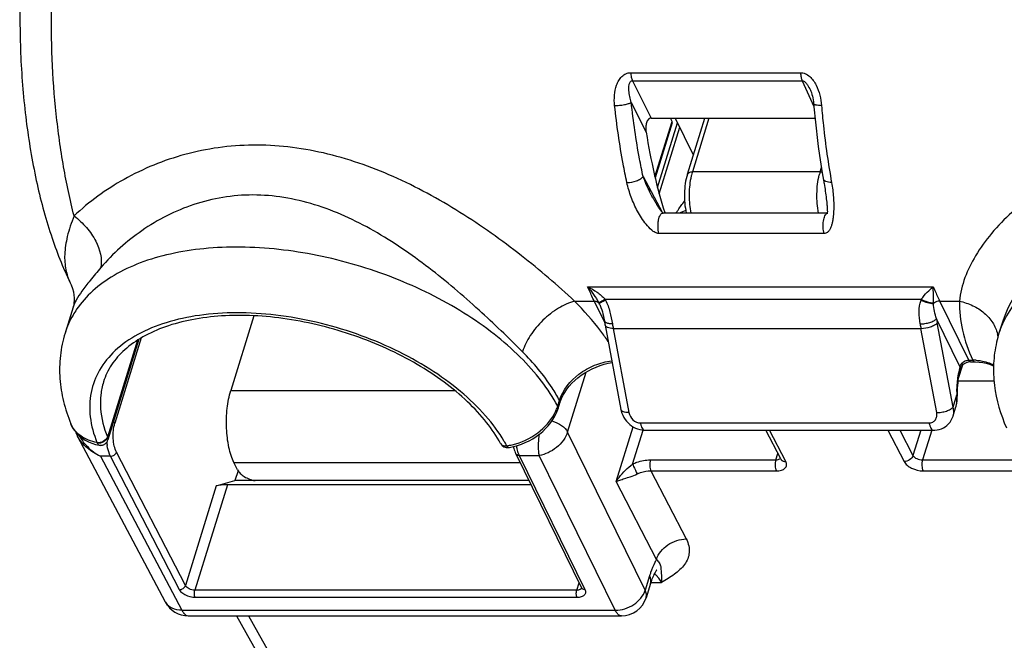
# Model space of a CAD drawing. Header units: millimetres. Extents: x 0 to 594, y 0 to 420.
# Tile 25 of 104: x 156 to 191, y 91 to 113. Entities that reach past the tile are written whole.
import ezdxf

# ---------------------------------------------------------------- set-up
doc = ezdxf.new("R2010")
doc.units = ezdxf.units.MM
doc.header["$LTSCALE"] = 32.67
doc.layers.get('0').update_dxf_attribs({"linetype": 'CONTINUOUS'})

msp = doc.modelspace()

# ---------------------------------------------------------------- linework, layer by layer
at = {"color": 9, "linetype": 'CONTINUOUS'}
for p, q in [((177.76312, 110.92183), (183.71094, 110.92183)), ((177.82512, 110.64078), (178.48005, 109.32783)), ((177.82512, 110.64078), (183.77294, 110.64078)), ((183.77294, 110.64078), (184.17967, 109.73332)), ((177.78487, 109.88052), (178.30493, 108.83796)), ((180.50467, 109.32783), (179.9248, 107.4514)), ((178.61387, 107.27191), (179.21454, 109.21569)), ((178.70463, 106.90342), (179.40417, 109.16712)), ((178.76321, 106.67995), (179.48249, 109.00752)), ((178.19993, 107.27937), (178.86692, 106.03305)), ((184.40116, 107.4514), (179.9248, 107.4514)), ((184.40116, 107.4514), (184.44581, 107.59588)), ((184.53817, 105.28448), (178.75575, 105.28448)), ((176.25755, 103.41517), (188.36029, 103.41517)), ((175.80021, 102.91413), (176.4884, 102.91424)), ((176.4884, 102.91424), (176.84996, 102.17747)), ((176.66088, 102.8316), (176.66022, 102.83134)), ((176.86915, 102.97973), (187.94419, 102.9797)), ((189.60693, 100.84428), (188.59114, 102.91424)), ((188.59114, 102.91424), (189.27944, 102.91412)), ((189.29837, 100.62153), (188.47729, 102.29478)), ((189.05425, 99.20157), (188.50236, 102.15382)), ((177.15349, 101.95907), (177.70538, 99.00682)), ((177.15349, 101.95907), (187.92991, 101.95907)), ((188.48179, 99.00682), (187.92991, 101.95907)), ((160.48632, 101.5413), (159.43763, 98.14771)), ((160.62169, 101.62641), (159.69638, 98.63212)), ((189.60693, 100.84428), (189.7426, 100.84428)), ((175.55417, 98.32247), (176.20522, 100.42928)), ((163.75693, 99.78263), (171.60265, 99.78263)), ((175.20841, 99.23487), (175.27159, 99.43934)), ((189.05425, 99.20157), (189.18698, 99.63108)), ((189.18698, 99.63108), (189.20827, 99.62852)), ((178.10441, 98.64597), (188.21766, 98.64597)), ((178.27209, 92.78393), (175.55417, 98.32247)), ((177.25582, 96.58975), (177.84865, 98.50816)), ((177.82903, 97.20554), (178.19644, 98.3945)), ((183.19574, 97.29074), (182.62594, 98.39071)), ((186.77071, 98.39071), (187.34052, 97.29074)), ((187.19438, 98.39071), (187.65239, 97.50656)), ((187.92561, 98.39071), (187.65239, 97.50656)), ((188.30853, 98.39071), (187.98687, 97.3498)), ((162.16903, 92.94429), (159.7533, 97.62057)), ((159.19027, 97.47762), (162.04903, 92.07893)), ((159.54492, 97.47762), (159.19027, 97.47762)), ((161.96065, 92.80133), (159.54492, 97.47762)), ((163.87028, 97.25374), (173.8935, 97.25374)), ((173.85765, 97.50559), (176.16377, 92.80622)), ((173.85765, 97.50559), (174.56226, 97.50559)), ((177.22528, 92.07893), (174.56226, 97.50559)), ((178.45387, 97.3498), (182.84732, 97.3498)), ((182.84732, 97.3498), (182.91784, 97.57801)), ((187.98687, 97.3498), (191.44226, 97.3498)), ((178.47306, 96.96615), (179.70958, 94.57913)), ((178.47306, 96.96615), (182.86652, 96.96615)), ((188.00604, 96.96615), (191.63053, 96.96615)), ((178.67003, 93.85972), (177.25582, 96.58975)), ((163.24785, 96.43534), (162.16903, 92.94429)), ((163.64164, 96.47825), (162.49861, 92.77938)), ((178.42819, 93.28906), (178.27209, 92.78393)), ((175.87522, 92.77938), (162.49861, 92.77938)), ((175.87522, 92.77938), (175.9579, 93.04693)), ((178.45911, 93.04951), (178.84404, 93.04951)), ((175.88656, 92.52649), (162.50994, 92.52649)), ((162.04903, 92.07893), (177.22528, 92.07893)), ((164.38178, 91.88393), (167.00808, 87.17851))]:
    msp.add_line(p, q, dxfattribs=at)
at = {"color": 7, "linetype": 'CONTINUOUS'}
for p, q in [((184.05811, 110.30714), (184.0582, 110.30693)), ((178.48005, 109.32783), (184.21747, 109.32783)), ((179.21454, 109.21569), (179.15951, 109.32783)), ((179.3253, 109.32783), (179.95792, 108.03869)), ((179.7492, 107.36328), (180.35629, 109.32783)), ((179.22073, 109.16254), (178.6238, 107.23088)), ((184.54116, 107.03963), (184.55203, 106.9693)), ((184.55203, 106.9693), (184.56205, 106.90138)), ((184.56205, 106.90138), (184.57148, 106.83502)), ((184.57148, 106.83502), (184.58057, 106.76888)), ((184.58057, 106.76888), (184.58943, 106.70254)), ((184.58943, 106.70254), (184.59806, 106.6363)), ((184.59806, 106.6363), (184.60636, 106.57076)), ((184.60636, 106.57076), (184.61431, 106.50595)), ((178.53529, 106.54539), (178.5305, 106.55429)), ((178.5472, 106.52345), (178.53529, 106.54539)), ((178.55907, 106.50186), (178.5472, 106.52345)), ((178.5709, 106.48061), (178.55907, 106.50186)), ((178.58269, 106.45969), (178.5709, 106.48061)), ((178.59442, 106.43911), (178.58269, 106.45969)), ((178.6061, 106.41888), (178.59442, 106.43911)), ((178.6177, 106.39899), (178.6061, 106.41888)), ((178.62923, 106.37946), (178.6177, 106.39899)), ((178.64069, 106.36027), (178.62923, 106.37946)), ((178.6521, 106.34137), (178.64069, 106.36027)), ((178.66346, 106.32275), (178.6521, 106.34137)), ((178.67478, 106.30441), (178.66346, 106.32275)), ((178.68606, 106.28634), (178.67478, 106.30441)), ((178.69731, 106.26855), (178.68606, 106.28634)), ((178.70853, 106.25102), (178.69731, 106.26855)), ((178.71971, 106.23377), (178.70853, 106.25102)), ((178.73086, 106.21681), (178.71971, 106.23377)), ((184.61431, 106.50595), (184.62186, 106.44194)), ((184.62186, 106.44194), (184.62901, 106.37854)), ((178.74196, 106.20013), (178.73086, 106.21681)), ((178.75302, 106.18376), (178.74196, 106.20013)), ((178.76037, 106.17302), (178.75302, 106.18376)), ((178.76768, 106.16242), (178.76037, 106.17302)), ((178.77494, 106.152), (178.76768, 106.16242)), ((178.7822, 106.14171), (178.77494, 106.152)), ((178.78947, 106.13151), (178.7822, 106.14171)), ((178.79678, 106.12139), (178.78947, 106.13151)), ((178.80414, 106.11133), (178.79678, 106.12139)), ((178.81157, 106.10135), (178.80414, 106.11133)), ((178.81905, 106.09145), (178.81157, 106.10135)), ((178.89653, 106.00232), (178.89629, 106.00232)), ((184.64806, 106.00232), (178.89657, 106.00232)), ((158.13458, 103.5604), (158.13518, 103.55917)), ((176.67783, 102.79642), (176.6781, 102.79586)), ((158.23619, 102.70807), (157.95278, 101.79096)), ((164.56592, 102.40053), (163.75693, 99.78263)), ((176.86914, 102.07113), (177.42102, 99.11888)), ((190.74935, 102.06928), (190.66334, 101.79096)), ((160.54149, 101.57599), (159.4522, 98.05103)), ((189.67229, 100.78578), (189.80796, 100.78578)), ((189.25043, 100.21648), (189.39276, 100.67708)), ((190.49244, 100.11375), (189.23766, 100.11375)), ((175.22028, 99.15011), (175.28346, 99.35457)), ((189.06196, 98.8973), (189.14678, 99.17179)), ((189.14676, 99.17173), (189.14679, 99.17182)), ((158.15524, 98.61681), (158.1551, 98.61714)), ((178.26221, 98.39071), (188.37595, 98.39071)), ((183.01918, 97.38237), (182.49684, 98.39071)), ((161.47152, 92.36275), (158.38941, 98.18322)), ((163.99382, 97.00199), (163.87028, 97.25374)), ((173.73963, 97.56729), (176.04575, 92.86792)), ((164.01132, 96.97067), (163.90412, 96.62379)), ((163.24785, 96.43534), (163.90412, 96.62379)), ((174.20263, 96.62379), (163.90412, 96.62379)), ((174.27405, 96.47825), (163.64164, 96.47825)), ((178.45911, 93.02334), (178.30301, 92.5182)), ((162.26689, 91.88393), (177.44314, 91.88393)), ((163.96321, 91.88393), (166.42966, 87.46491))]:
    msp.add_line(p, q, dxfattribs=at)
for points in [[(184.05821, 110.30692), (184.07022, 110.27899), (184.09183, 110.22237), (184.11116, 110.16274), (184.12805, 110.10084), (184.14248, 110.03693), (184.15453, 109.9707), (184.16411, 109.90227), (184.17057, 109.83845)], [(184.17056, 109.83846), (184.18976, 109.61689), (184.22079, 109.29321), (184.25519, 108.97187), (184.29294, 108.65312), (184.33401, 108.33721), (184.37838, 108.02435), (184.42604, 107.71474), (184.47696, 107.40861), (184.52222, 107.15341)], [(184.52222, 107.15341), (184.52895, 107.11428), (184.53523, 107.07645), (184.54116, 107.03963)], [(184.62901, 106.37854), (184.63562, 106.31602), (184.63865, 106.28527), (184.64146, 106.25503), (184.64402, 106.22536), (184.64629, 106.19634), (184.64825, 106.16812), (184.64986, 106.14077), (184.65109, 106.11442), (184.65191, 106.08945), (184.65231, 106.0658), (184.65229, 106.04366), (184.65188, 106.02379), (184.65112, 106.00611), (184.65011, 105.99093), (184.64902, 105.97939), (184.64806, 105.97165)], [(178.89884, 106.00232), (178.8987, 106.00242), (178.89699, 106.00365), (178.89476, 106.0054), (178.89198, 106.00772), (178.88864, 106.01071), (178.88477, 106.01436), (178.88063, 106.01845), (178.87636, 106.02285), (178.872, 106.02748), (178.86768, 106.03219), (178.86351, 106.03685), (178.8595, 106.04143), (178.85562, 106.04593), (178.85194, 106.05027), (178.84844, 106.05445), (178.84493, 106.05869), (178.84138, 106.06304), (178.83782, 106.06745), (178.83419, 106.07199), (178.83044, 106.07673), (178.82663, 106.08161), (178.82282, 106.08653), (178.81905, 106.09145)], [(158.13517, 103.5592), (158.16635, 103.49047), (158.21329, 103.36175), (158.2448, 103.2403), (158.26336, 103.12829), (158.2715, 103.02724), (158.27169, 102.93821), (158.26633, 102.86241), (158.25769, 102.80009), (158.2477, 102.75079), (158.23823, 102.71483), (158.23619, 102.70806)], [(176.67811, 102.79584), (176.69613, 102.75719), (176.72443, 102.68806), (176.74995, 102.61536), (176.77265, 102.5405), (176.79286, 102.46397), (176.81105, 102.38531), (176.82748, 102.30455), (176.8427, 102.21978)], [(175.2835, 99.35462), (175.29385, 99.38666), (175.33636, 99.49705), (175.38967, 99.60778), (175.45355, 99.71789), (175.52762, 99.82646), (175.61144, 99.93264), (175.70449, 100.03562), (175.80609, 100.13455), (175.91556, 100.22867), (176.03211, 100.31723), (176.15488, 100.3996), (176.28307, 100.47519), (176.41575, 100.54346), (176.55194, 100.60392), (176.69071, 100.6562), (176.83101, 100.69991), (176.97187, 100.73483), (177.11242, 100.76077), (177.11405, 100.76097)], [(189.80804, 100.78576), (189.83982, 100.7855), (189.96792, 100.77906), (190.09338, 100.76382), (190.21516, 100.73952), (190.33189, 100.70615), (190.44185, 100.66403), (190.4765, 100.64688)], [(189.3127, 100.56052), (189.3179, 100.57806), (189.3256, 100.59614), (189.33576, 100.61415), (189.34842, 100.63204), (189.36344, 100.64951), (189.3683, 100.65455)], [(189.14681, 99.17186), (189.16491, 99.23743), (189.18365, 99.32798), (189.19679, 99.42235), (189.20479, 99.52006), (189.20828, 99.62847)], [(173.48543, 97.78443), (173.52067, 97.79003), (173.66043, 97.81807), (173.79954, 97.85534), (173.93728, 97.90163), (174.07273, 97.95667), (174.20478, 98.02003), (174.33265, 98.09131), (174.45551, 98.17011), (174.57232, 98.25579), (174.6824, 98.3478), (174.78505, 98.44564), (174.87946, 98.54851), (174.96506, 98.65581), (175.04134, 98.76694), (175.10774, 98.88113), (175.16384, 98.99771), (175.20929, 99.11607), (175.22028, 99.15013)], [(177.42103, 99.11888), (177.43271, 99.06568), (177.4561, 98.98818), (177.48659, 98.91265), (177.52392, 98.8398), (177.56741, 98.77081), (177.6168, 98.70594), (177.67178, 98.64558), (177.73143, 98.59078), (177.79531, 98.54186), (177.86298, 98.49911), (177.93334, 98.46321), (178.00571, 98.43442), (178.07955, 98.41277), (178.15398, 98.39845), (178.22824, 98.39154), (178.26221, 98.39079)], [(188.37595, 98.39079), (188.42008, 98.39208), (188.49922, 98.40102), (188.57488, 98.41804), (188.64695, 98.44256), (188.71617, 98.47471), (188.78174, 98.51437), (188.84263, 98.56098), (188.89869, 98.61457), (188.94912, 98.67473), (188.99296, 98.74067), (189.02976, 98.81193), (189.05897, 98.88786), (189.06213, 98.89787)], [(158.15526, 98.61683), (158.18348, 98.55393), (158.23922, 98.45235), (158.30524, 98.35634), (158.38105, 98.26672), (158.46609, 98.18419), (158.56012, 98.10914), (158.66258, 98.04216), (158.77284, 97.98379), (158.89069, 97.93434), (159.01574, 97.89426), (159.14293, 97.86486)], [(158.32606, 98.33172), (158.33163, 98.31347), (158.36473, 98.23298), (158.3894, 98.18325)], [(159.14296, 97.86485), (159.15673, 97.86261), (159.17429, 97.86078), (159.19224, 97.86011), (159.21046, 97.86064), (159.22888, 97.86243), (159.24741, 97.86553), (159.26589, 97.86996), (159.2842, 97.87575), (159.30224, 97.8829), (159.31991, 97.89143), (159.33708, 97.90132), (159.35365, 97.91256), (159.36958, 97.9252), (159.38473, 97.9392), (159.39896, 97.95456), (159.41222, 97.97131), (159.42437, 97.98947), (159.43521, 98.00892), (159.44457, 98.02957), (159.45219, 98.05098)]]:
    msp.add_lwpolyline(points, dxfattribs=at)
at = {"color": 9, "linetype": 'CONTINUOUS'}
for centre, radius, start, end in [((182.30074, 106.74282), 2.47987, 166.255351, 169.066585), ((186.39266, 106.83806), 2.08381, 162.882272, 166.168415), ((175.07873, 102.01156), 1.78133, 27.392291, 28.073473), ((175.11467, 102.02977), 1.74104, 26.125104, 27.404465), ((175.43822, 102.2326), 1.61424, 26.386788, 27.570014), ((188.99416, 102.60363), 1.11529, 160.293768, 161.905601), ((189.29456, 102.85363), 0.92674, 180.233198, 181.378147), ((186.10998, 103.63278), 9.11153, 189.584429, 190.58482), ((196.8864, 103.63278), 9.11153, 189.584429, 190.58482), ((196.56321, 103.66015), 8.20038, 189.584429, 190.58482), ((189.43568, 101.48793), 1.20817, 8.55592, 13.479522), ((193.56435, 100.89429), 3.03642, 158.306895, 162.824203), ((189.52547, 100.57402), 0.23413, 135.360339, 140.960239), ((189.74762, 98.95471), 1.88957, 86.434425, 90.152088), ((193.18167, 99.72755), 3.98493, 167.844428, 170.065702), ((192.85108, 99.79701), 3.64713, 166.934063, 167.817599), ((189.25435, 100.57408), 0.0599, 346.920411, 354.821636), ((194.3804, 99.581), 5.19367, 178.178894, 179.447445), ((173.85914, 99.65226), 1.41235, 339.711873, 342.811018), ((159.56685, 98.76913), 1.25464, 206.877231, 209.990751), ((159.35322, 98.08309), 0.30849, 203.851206, 207.613227), ((161.40237, 98.17775), 1.99809, 185.817348, 189.387925), ((159.54995, 98.20111), 0.12437, 201.916315, 205.425695), ((168.99593, 95.43617), 5.04232, 30.141668, 30.564774), ((169.12194, 95.50874), 4.8969, 28.489411, 30.147669), ((173.08704, 100.04617), 2.22754, 278.748789, 279.978413), ((173.08016, 100.08532), 2.26729, 279.97817, 281.182971), ((173.06985, 100.13655), 2.31955, 281.18726, 283.698111), ((175.50643, 98.14775), 1.77716, 189.86809, 191.479265), ((181.90026, 92.21707), 3.63379, 161.043191, 162.842171), ((178.16026, 92.77616), 0.72756, 40.742183, 41.513051), ((178.12898, 92.74938), 0.76874, 39.02621, 40.733063), ((161.87091, 92.57436), 0.45199, 207.915794, 209.49115)]:
    msp.add_arc(centre, radius, start, end, dxfattribs=at)
at = {"color": 7, "linetype": 'CONTINUOUS'}
for centre, radius, start, end in [((180.79727, 103.00335), 3.28011, 109.675129, 113.880006), ((185.37232, 103.66015), 8.65039, 189.584616, 190.585007), ((194.72216, 100.53682), 4.24816, 162.829278, 167.156753), ((173.44531, 98.05143), 0.27, 208.482906, 278.471255), ((177.44314, 92.78393), 0.9, 270, 342.824119), ((162.26689, 92.78393), 0.9, 207.898082, 270)]:
    msp.add_arc(centre, radius, start, end, dxfattribs=at)
for centre, major_axis, ratio, start_param, end_param in [((182.50076, 112.78416), (-0.1341, 11.24987), 0.40196415, -4.35878371, -4.07172477), ((163.49392, 96.43458), (0.28924, 0.02268), 0.12900475, 1.02468771, 2.57803075)]:
    msp.add_ellipse(centre, major_axis=major_axis, ratio=ratio, start_param=start_param, end_param=end_param, dxfattribs=at)
at = {"color": 9, "linetype": 'CONTINUOUS'}
for points, knots in [([(158.26938, 105.90075), (158.12472, 106.47031), (157.87561, 107.65601), (157.62213, 109.49527), (157.48169, 111.41378), (157.45791, 113.36526), (157.55133, 115.30274), (157.75966, 117.17964), (158.07767, 118.95071), (158.36974, 120.07991), (158.53554, 120.61644)], [0, 0, 0, 0, 0.1185083, 0.24405765, 0.37416801, 0.50618797, 0.63739756, 0.76510579, 0.88674952, 1, 1, 1, 1]), ([(177.20271, 109.76792), (177.18954, 109.88927), (177.18407, 110.13289), (177.24205, 110.43273), (177.34173, 110.64997), (177.44778, 110.79135), (177.59005, 110.89537), (177.70594, 110.92191), (177.76312, 110.92183)], [0, 0, 0, 0, 0.2573278, 0.51074336, 0.63561971, 0.75854519, 0.87947197, 1, 1, 1, 1]), ([(177.76312, 110.92183), (177.76615, 110.86968), (177.77828, 110.77383), (177.80625, 110.68064), (177.82512, 110.64078)], [0, 0, 0, 0, 0.54219338, 1, 1, 1, 1]), ([(183.71094, 110.92183), (183.76952, 110.92176), (183.88973, 110.89416), (184.04214, 110.79081), (184.1657, 110.65044), (184.29472, 110.43491), (184.3991, 110.13811), (184.43861, 109.89119), (184.44888, 109.76792)], [0, 0, 0, 0, 0.11878095, 0.24185094, 0.36785369, 0.495136, 0.74919675, 1, 1, 1, 1]), ([(183.71094, 110.92183), (183.71397, 110.86968), (183.7261, 110.77383), (183.75407, 110.68064), (183.77294, 110.64078)], [0, 0, 0, 0, 0.54219287, 1, 1, 1, 1]), ([(177.78487, 109.88052), (177.76521, 109.94814), (177.73955, 110.0504), (177.71555, 110.18817), (177.70389, 110.29108), (177.70036, 110.3933), (177.70687, 110.47756), (177.72204, 110.54237), (177.74081, 110.58805), (177.77218, 110.62928), (177.80743, 110.64114), (177.82512, 110.64078)], [0, 0, 0, 0, 0.25669466, 0.3837131, 0.50957426, 0.63392323, 0.75616908, 0.81632582, 0.87581022, 0.9355142, 1, 1, 1, 1]), ([(183.77294, 110.64078), (183.81152, 110.64151), (183.88348, 110.59304), (183.97503, 110.47598), (184.02793, 110.3745), (184.05811, 110.30714)], [0, 0, 0, 0, 0.2553319, 0.51153683, 1, 1, 1, 1]), ([(177.20271, 109.76791), (177.25952, 109.76874), (177.37355, 109.77614), (177.536, 109.79946), (177.67416, 109.83247), (177.75488, 109.862), (177.78487, 109.88052)], [0, 0, 0, 0, 0.28546099, 0.57345358, 0.8229292, 1, 1, 1, 1]), ([(177.63173, 107.07042), (177.58539, 107.28704), (177.40733, 108.18022), (177.27715, 109.08277), (177.20271, 109.76792)], [0, 0, 0, 0, 0.24324129, 1, 1, 1, 1]), ([(178.19993, 107.27937), (178.15512, 107.48825), (177.98294, 108.3495), (177.85697, 109.21983), (177.78487, 109.88052)], [0, 0, 0, 0, 0.24324778, 1, 1, 1, 1]), ([(184.44888, 109.76792), (184.41158, 109.76846), (184.34442, 109.7719), (184.26658, 109.78309), (184.21797, 109.7978), (184.18945, 109.81037), (184.1715, 109.82691), (184.17056, 109.83845)], [0, 0, 0, 0, 0.37618223, 0.67702788, 0.79246047, 0.88322841, 1, 1, 1, 1]), ([(184.44888, 109.76792), (184.46821, 109.53608), (184.55381, 108.63311), (184.68058, 107.73385), (184.80153, 107.07042)], [0, 0, 0, 0, 0.2564973, 1, 1, 1, 1]), ([(175.80025, 102.91413), (175.20239, 103.47038), (173.91193, 104.57451), (171.8066, 106.0724), (169.49792, 107.33433), (167.44173, 108.05341), (165.77138, 108.34353), (164.53434, 108.4085), (163.32131, 108.31879), (161.78067, 108.00394), (160.01548, 107.28295), (158.79363, 106.39878), (158.26938, 105.90075)], [0, 0, 0, 0, 0.12442341, 0.25843891, 0.39301427, 0.52413599, 0.58805383, 0.65079709, 0.71239778, 0.77286543, 0.8898242, 1, 1, 1, 1]), ([(204.69069, 105.90075), (203.94643, 106.37766), (202.41907, 107.23667), (200.37193, 107.99113), (198.70291, 108.31595), (197.46353, 108.40829), (196.24445, 108.34584), (194.69141, 108.06503), (193.23559, 107.50664), (191.9536, 106.72171), (191.11262, 106.05452), (190.3984, 105.31944), (189.67866, 104.32886), (189.33174, 103.4747), (189.2794, 102.91412)], [0, 0, 0, 0, 0.14465724, 0.28586578, 0.35473546, 0.42235347, 0.48874667, 0.55392585, 0.68008928, 0.74085202, 0.79945875, 0.85534771, 0.90786309, 1, 1, 1, 1]), ([(177.63173, 107.07043), (177.74586, 107.07218), (177.91298, 107.10466), (178.10047, 107.19035), (178.17523, 107.2477), (178.19993, 107.27937)], [0, 0, 0, 0, 0.55390056, 0.80508807, 1, 1, 1, 1]), ([(178.53051, 106.55429), (178.49897, 106.61322), (178.37751, 106.84957), (178.27008, 107.09327), (178.19993, 107.27937)], [0, 0, 0, 0, 0.25155079, 1, 1, 1, 1]), ([(179.7492, 107.36328), (179.75787, 107.39127), (179.81499, 107.44336), (179.8854, 107.4514), (179.9248, 107.4514)], [0, 0, 0, 0, 0.42641026, 1, 1, 1, 1]), ([(179.9248, 107.4514), (179.92183, 107.44178), (179.90996, 107.40224), (179.89932, 107.36234), (179.89188, 107.33202)], [0, 0, 0, 0, 0.243869, 1, 1, 1, 1]), ([(184.34403, 106.00198), (184.30029, 106.22366), (184.26733, 106.67302), (184.31618, 107.12146), (184.36928, 107.33624)], [0, 0, 0, 0, 0.50527054, 1, 1, 1, 1]), ([(178.75575, 105.28448), (178.70862, 105.28449), (178.61431, 105.31763), (178.46084, 105.42905), (178.30097, 105.60316), (178.14045, 105.82883), (177.95684, 106.14178), (177.7719, 106.55197), (177.669, 106.89621), (177.63173, 107.07042)], [0, 0, 0, 0, 0.06455523, 0.1307616, 0.25962406, 0.38554625, 0.50989446, 0.7559845, 1, 1, 1, 1]), ([(179.86588, 107.21317), (179.82729, 107.01396), (179.79394, 106.60728), (179.82847, 106.20068), (179.86767, 106.00198)], [0, 0, 0, 0, 0.50046631, 1, 1, 1, 1]), ([(184.80153, 107.07043), (184.76469, 107.07099), (184.69692, 107.07631), (184.60784, 107.09984), (184.54246, 107.13661), (184.51833, 107.17556), (184.51497, 107.19403)], [0, 0, 0, 0, 0.33381572, 0.61282081, 0.82992047, 1, 1, 1, 1]), ([(184.80153, 107.07042), (184.81718, 106.98463), (184.8431, 106.81417), (184.86777, 106.55997), (184.87862, 106.3112), (184.87535, 106.06885), (184.85922, 105.87166), (184.83531, 105.71894), (184.81072, 105.60852), (184.77687, 105.50233), (184.72949, 105.40261), (184.66917, 105.32934), (184.60058, 105.29123), (184.55943, 105.28449), (184.53817, 105.28448)], [0, 0, 0, 0, 0.13596559, 0.26865355, 0.39802771, 0.52398914, 0.64635034, 0.70611145, 0.76486368, 0.82259582, 0.87946743, 0.93655347, 0.9668494, 1, 1, 1, 1]), ([(173.97605, 101.13949), (173.47831, 101.63643), (172.42183, 102.65789), (170.71325, 104.11668), (168.81681, 105.42256), (167.07689, 106.22659), (165.62729, 106.57409), (164.54243, 106.665), (163.4763, 106.57938), (162.13027, 106.24512), (160.62036, 105.47465), (159.62486, 104.58001), (159.20526, 104.09078)], [0, 0, 0, 0, 0.12219538, 0.25523259, 0.38987108, 0.52127933, 0.58526295, 0.64800358, 0.70961746, 0.77022285, 0.8880228, 1, 1, 1, 1]), ([(203.39186, 104.09078), (202.82642, 104.5243), (201.66449, 105.32951), (200.08033, 106.1037), (198.75822, 106.48847), (197.76165, 106.63963), (196.7701, 106.64359), (195.49497, 106.45457), (194.01481, 105.8845), (192.53037, 104.81732), (191.40549, 103.53704), (190.90054, 102.55853), (190.74938, 102.0694)], [0, 0, 0, 0, 0.14074813, 0.27862243, 0.34595073, 0.41207986, 0.47708274, 0.54106598, 0.66586597, 0.7860642, 0.89886818, 1, 1, 1, 1]), ([(158.26936, 105.90083), (158.17527, 105.66508), (158.02284, 105.2239), (157.91996, 104.58311), (157.95679, 104.02917), (158.0649, 103.70358), (158.13457, 103.56043)], [0, 0, 0, 0, 0.3157793, 0.57859123, 0.80193862, 1, 1, 1, 1]), ([(158.26932, 105.9007), (158.42771, 105.77994), (158.64558, 105.57494), (158.88394, 105.26419), (159.14336, 104.83374), (159.26586, 104.39944), (159.20526, 104.09078)], [0, 0, 0, 0, 0.28259291, 0.42071794, 0.55370969, 1, 1, 1, 1]), ([(178.75575, 105.28448), (178.73433, 105.35875), (178.7192, 105.47788), (178.72217, 105.63584), (178.73698, 105.75096), (178.76284, 105.8517), (178.7983, 105.93098), (178.84085, 105.9858), (178.87962, 106.00232), (178.89653, 106.00232)], [0, 0, 0, 0, 0.29589403, 0.45368631, 0.60453699, 0.73914472, 0.85035208, 0.93529014, 1, 1, 1, 1]), ([(184.53817, 105.28448), (184.51843, 105.35292), (184.49831, 105.49952), (184.50631, 105.68109), (184.53503, 105.81718), (184.56476, 105.89949), (184.60106, 105.96098), (184.63385, 105.98925), (184.65041, 105.99629)], [0, 0, 0, 0, 0.28308311, 0.58234733, 0.71788879, 0.83463846, 0.92846289, 1, 1, 1, 1]), ([(175.20841, 99.23487), (175.04503, 99.54006), (174.64524, 100.14675), (173.89165, 100.99046), (172.97587, 101.78921), (171.53903, 102.78892), (169.48312, 103.80527), (166.83201, 104.58818), (164.56816, 104.84669), (162.84241, 104.7785), (161.66508, 104.59709), (160.60347, 104.28819), (159.68092, 103.85709), (158.91895, 103.31163), (158.5191, 102.86334), (158.35828, 102.6275)], [0, 0, 0, 0, 0.05383499, 0.11240829, 0.17545022, 0.24236621, 0.38419956, 0.52986752, 0.67039086, 0.7362357, 0.79800263, 0.8551837, 0.90761942, 0.95560659, 1, 1, 1, 1]), ([(207.85221, 99.35603), (207.67148, 99.67498), (207.23112, 100.3071), (206.40754, 101.17961), (205.41222, 101.99858), (203.86232, 103.00926), (201.67099, 104.00631), (199.3226, 104.60425), (197.43014, 104.80905), (196.07589, 104.81769), (194.80623, 104.68275), (193.6519, 104.40698), (192.64075, 103.99594), (191.79741, 103.45674), (191.14526, 102.79924), (190.84842, 102.28176), (190.74298, 102.01666)], [0, 0, 0, 0, 0.05541937, 0.11583715, 0.18087398, 0.24980011, 0.39509189, 0.54252658, 0.61401747, 0.68244317, 0.74685849, 0.80657751, 0.86127619, 0.91111552, 0.95687091, 1, 1, 1, 1]), ([(159.20526, 104.09078), (159.07858, 103.9431), (158.85043, 103.67271), (158.55855, 103.29542), (158.35493, 102.98525), (158.26243, 102.79295), (158.2362, 102.70809)], [0, 0, 0, 0, 0.34411038, 0.62569671, 0.84290271, 1, 1, 1, 1]), ([(176.4884, 102.91424), (176.46854, 102.95471), (176.38858, 103.12028), (176.3127, 103.28782), (176.25755, 103.41517)], [0, 0, 0, 0, 0.24521437, 1, 1, 1, 1]), ([(176.25755, 103.41517), (176.32935, 103.32846), (176.47006, 103.14672), (176.59532, 102.95323), (176.65048, 102.84985)], [0, 0, 0, 0, 0.48998164, 1, 1, 1, 1]), ([(176.25755, 103.41517), (176.37146, 103.36184), (176.59158, 103.23878), (176.78806, 103.07591), (176.86914, 102.97973)], [0, 0, 0, 0, 0.49993106, 1, 1, 1, 1]), ([(187.94419, 102.9797), (188.0049, 103.06911), (188.13654, 103.22318), (188.28706, 103.35747), (188.36029, 103.41517)], [0, 0, 0, 0, 0.53685043, 1, 1, 1, 1]), ([(188.36783, 102.84985), (188.36762, 102.90099), (188.36721, 103.08944), (188.36547, 103.27795), (188.36029, 103.41517)], [0, 0, 0, 0, 0.27135264, 1, 1, 1, 1]), ([(188.36029, 103.41517), (188.37891, 103.37218), (188.45292, 103.20387), (188.53078, 103.03725), (188.59114, 102.91424)], [0, 0, 0, 0, 0.25477836, 1, 1, 1, 1]), ([(175.80011, 102.91424), (175.60147, 102.86205), (175.20009, 102.67568), (174.67278, 102.25947), (174.23986, 101.73998), (174.038, 101.33994), (173.97605, 101.13949)], [0, 0, 0, 0, 0.23417438, 0.49654322, 0.7607874, 1, 1, 1, 1]), ([(176.97698, 101.499), (176.89517, 101.62118), (176.53929, 102.12186), (176.13072, 102.58418), (175.80021, 102.91413)], [0, 0, 0, 0, 0.23945629, 1, 1, 1, 1]), ([(176.4884, 102.91424), (176.52362, 102.91424), (176.59099, 102.90292), (176.64474, 102.8575), (176.66033, 102.83111)], [0, 0, 0, 0, 0.5346601, 1, 1, 1, 1]), ([(176.86917, 102.9797), (176.84045, 102.96309), (176.78907, 102.93307), (176.72223, 102.89443), (176.67859, 102.86714), (176.65633, 102.8548), (176.65048, 102.84985)], [0, 0, 0, 0, 0.39131787, 0.70210782, 0.90963698, 1, 1, 1, 1]), ([(176.88428, 102.95002), (176.85538, 102.93447), (176.80343, 102.90666), (176.73605, 102.87045), (176.69035, 102.84684), (176.66805, 102.83469), (176.66088, 102.8316)], [0, 0, 0, 0, 0.38930904, 0.69922709, 0.907342, 1, 1, 1, 1]), ([(176.88428, 102.95002), (176.94996, 102.81768), (177.0443, 102.54074), (177.10191, 102.25619), (177.12564, 102.1157)], [0, 0, 0, 0, 0.50907542, 1, 1, 1, 1]), ([(187.90205, 102.1157), (187.87877, 102.25354), (187.85302, 102.53379), (187.89038, 102.81652), (187.93402, 102.95002)], [0, 0, 0, 0, 0.4988084, 1, 1, 1, 1]), ([(187.93402, 102.95002), (188.00584, 102.91461), (188.14757, 102.86128), (188.2974, 102.83259), (188.36809, 102.83134)], [0, 0, 0, 0, 0.53109982, 1, 1, 1, 1]), ([(187.94419, 102.9797), (188.01378, 102.94293), (188.15169, 102.88632), (188.2982, 102.85358), (188.36783, 102.84985)], [0, 0, 0, 0, 0.5302428, 1, 1, 1, 1]), ([(188.59114, 102.91424), (188.57165, 102.91424), (188.4916, 102.90628), (188.41487, 102.87001), (188.36809, 102.83134)], [0, 0, 0, 0, 0.24308648, 1, 1, 1, 1]), ([(188.47729, 102.29478), (188.44867, 102.38166), (188.39825, 102.55761), (188.36961, 102.73985), (188.36809, 102.83134)], [0, 0, 0, 0, 0.49994692, 1, 1, 1, 1]), ([(189.27944, 102.91412), (189.27252, 102.57216), (189.35258, 101.85712), (189.58975, 101.1806), (189.7426, 100.84428)], [0, 0, 0, 0, 0.48074268, 1, 1, 1, 1]), ([(189.27943, 102.91424), (189.44166, 102.88035), (189.75279, 102.77733), (190.15636, 102.51975), (190.45898, 102.17944), (190.57762, 101.90706), (190.61057, 101.76955)], [0, 0, 0, 0, 0.26953732, 0.52712628, 0.77005073, 1, 1, 1, 1]), ([(158.35828, 102.6275), (158.3139, 102.56242), (158.14809, 102.29977), (158.02121, 102.01239), (157.95278, 101.79096)], [0, 0, 0, 0, 0.25366497, 1, 1, 1, 1]), ([(173.33764, 98.00025), (173.14924, 98.31927), (172.67957, 98.94798), (171.7936, 99.79523), (170.72014, 100.56858), (169.49599, 101.24151), (168.16302, 101.79114), (166.76738, 102.19837), (165.35741, 102.44908), (163.9818, 102.53456), (162.68758, 102.45173), (161.51824, 102.20276), (160.5124, 101.7939), (159.70406, 101.23372), (159.12692, 100.53312), (158.81695, 99.71563), (158.79379, 98.82675), (158.95518, 98.24533), (159.07108, 97.95835)], [0, 0, 0, 0, 0.05897814, 0.12405708, 0.19448145, 0.26897883, 0.34593442, 0.42354788, 0.49996874, 0.57343964, 0.64242929, 0.70579051, 0.76295419, 0.81417276, 0.86078311, 0.90526061, 0.95073152, 1, 1, 1, 1]), ([(177.02387, 102.12182), (176.98374, 102.12699), (176.9186, 102.13948), (176.85771, 102.18105), (176.84708, 102.20524)], [0, 0, 0, 0, 0.60489327, 1, 1, 1, 1]), ([(177.12564, 102.1157), (177.11675, 102.1157), (177.08276, 102.11619), (177.04878, 102.11862), (177.02387, 102.12182)], [0, 0, 0, 0, 0.26142857, 1, 1, 1, 1]), ([(187.90205, 102.1157), (187.95918, 102.1157), (188.07427, 102.12557), (188.23705, 102.16226), (188.37463, 102.21596), (188.45156, 102.26611), (188.47729, 102.29478)], [0, 0, 0, 0, 0.27909278, 0.56195457, 0.81179229, 1, 1, 1, 1]), ([(187.92991, 101.95907), (188.04461, 101.95907), (188.21256, 101.9879), (188.40184, 102.06844), (188.4775, 102.12316), (188.50236, 102.15382)], [0, 0, 0, 0, 0.55760573, 0.80811146, 1, 1, 1, 1]), ([(177.15349, 101.95907), (177.11692, 101.95907), (177.04978, 101.96304), (176.96155, 101.9838), (176.89686, 102.01692), (176.8724, 102.0537), (176.86913, 102.07113)], [0, 0, 0, 0, 0.33899491, 0.62032687, 0.83566776, 1, 1, 1, 1]), ([(175.27159, 99.43934), (175.19252, 99.58705), (174.82752, 100.2015), (174.36278, 100.75341), (173.97605, 101.13949)], [0, 0, 0, 0, 0.23465342, 1, 1, 1, 1]), ([(175.27159, 99.43934), (175.38378, 99.80221), (175.71986, 100.20951), (176.21229, 100.5327), (176.58914, 100.71733), (176.89587, 100.80117), (177.10176, 100.82736)], [0, 0, 0, 0, 0.47583453, 0.60738432, 0.7399838, 1, 1, 1, 1]), ([(189.35888, 100.73853), (189.36955, 100.74933), (189.41595, 100.79016), (189.47293, 100.81877), (189.5177, 100.83146)], [0, 0, 0, 0, 0.24599441, 1, 1, 1, 1]), ([(189.35888, 100.73853), (189.36691, 100.72217), (189.37901, 100.69598), (189.37602, 100.66241), (189.36829, 100.65455)], [0, 0, 0, 0, 0.62315518, 1, 1, 1, 1]), ([(189.5177, 100.83146), (189.52513, 100.83356), (189.55434, 100.84083), (189.58455, 100.84428), (189.60693, 100.84428)], [0, 0, 0, 0, 0.25637264, 1, 1, 1, 1]), ([(189.60693, 100.84428), (189.61118, 100.83562), (189.62523, 100.81016), (189.65202, 100.78579), (189.67229, 100.78578)], [0, 0, 0, 0, 0.32239879, 1, 1, 1, 1]), ([(189.7426, 100.84428), (189.74685, 100.83562), (189.7609, 100.81016), (189.78769, 100.78579), (189.80796, 100.78578)], [0, 0, 0, 0, 0.32239886, 1, 1, 1, 1]), ([(189.86513, 100.84063), (189.92103, 100.83713), (190.13202, 100.81436), (190.33997, 100.75031), (190.47789, 100.67677)], [0, 0, 0, 0, 0.26379657, 1, 1, 1, 1]), ([(189.18936, 99.74605), (189.19118, 99.80348), (189.20204, 100.02743), (189.22769, 100.25078), (189.25648, 100.41503)], [0, 0, 0, 0, 0.25627787, 1, 1, 1, 1]), ([(189.30801, 100.60354), (189.30922, 100.60063), (189.31323, 100.58948), (189.3148, 100.57734), (189.31401, 100.56868)], [0, 0, 0, 0, 0.26603388, 1, 1, 1, 1]), ([(159.29979, 100.08378), (159.25386, 99.93514), (159.18981, 99.62454), (159.17923, 98.966), (159.30691, 98.47078), (159.43457, 98.15469)], [0, 0, 0, 0, 0.23725114, 0.48011169, 1, 1, 1, 1]), ([(175.27159, 99.43934), (175.27535, 99.43231), (175.2872, 99.40602), (175.28966, 99.37464), (175.28348, 99.35463)], [0, 0, 0, 0, 0.27556617, 1, 1, 1, 1]), ([(189.14681, 99.17188), (189.15773, 99.20726), (189.19328, 99.35771), (189.19507, 99.5142), (189.18698, 99.63108)], [0, 0, 0, 0, 0.24015648, 1, 1, 1, 1]), ([(173.61914, 97.88298), (173.93711, 97.96045), (174.52669, 98.23728), (174.97175, 98.72348), (175.11116, 98.99694)], [0, 0, 0, 0, 0.51602791, 1, 1, 1, 1]), ([(175.11116, 98.99694), (175.11811, 99.01057), (175.14474, 99.06468), (175.16828, 99.12032), (175.18387, 99.16254)], [0, 0, 0, 0, 0.25374553, 1, 1, 1, 1]), ([(175.20841, 99.23487), (175.21217, 99.22784), (175.22402, 99.20154), (175.22648, 99.17015), (175.22028, 99.15012)], [0, 0, 0, 0, 0.2755758, 1, 1, 1, 1]), ([(177.70538, 99.00682), (177.66883, 99.00682), (177.60169, 99.01082), (177.51346, 99.03155), (177.44873, 99.06466), (177.42427, 99.10144), (177.42101, 99.11888)], [0, 0, 0, 0, 0.33872657, 0.62036512, 0.83563921, 1, 1, 1, 1]), ([(177.70538, 99.00682), (177.72277, 98.91386), (177.81993, 98.73667), (178.00946, 98.64595), (178.10441, 98.64597)], [0, 0, 0, 0, 0.49899844, 1, 1, 1, 1]), ([(188.21766, 98.64597), (188.26127, 98.64596), (188.3481, 98.66514), (188.44599, 98.75342), (188.4923, 98.87581), (188.48987, 98.96355), (188.48179, 99.00682)], [0, 0, 0, 0, 0.25570342, 0.49742778, 0.74184958, 1, 1, 1, 1]), ([(188.48179, 99.00682), (188.53888, 99.00682), (188.65402, 99.01756), (188.81653, 99.05761), (188.95376, 99.11625), (189.02938, 99.17092), (189.05425, 99.20157)], [0, 0, 0, 0, 0.27706758, 0.5583914, 0.8084715, 1, 1, 1, 1]), ([(189.08182, 99.03379), (189.08176, 99.04759), (189.07916, 99.10438), (189.06733, 99.1606), (189.05425, 99.20157)], [0, 0, 0, 0, 0.24295924, 1, 1, 1, 1]), ([(189.0621, 98.89775), (189.06543, 98.90857), (189.07721, 98.95298), (189.08195, 98.99919), (189.08182, 99.03379)], [0, 0, 0, 0, 0.24650399, 1, 1, 1, 1]), ([(159.7533, 97.62057), (159.71855, 97.68779), (159.66755, 97.84755), (159.63377, 98.10515), (159.63937, 98.3743), (159.67131, 98.551), (159.69638, 98.63212)], [0, 0, 0, 0, 0.22003663, 0.4817192, 0.75313057, 1, 1, 1, 1]), ([(159.64842, 98.68557), (159.6537, 98.6816), (159.67223, 98.66635), (159.68838, 98.64761), (159.69638, 98.63212)], [0, 0, 0, 0, 0.27492332, 1, 1, 1, 1]), ([(175.00757, 98.71813), (175.12754, 98.68141), (175.33784, 98.58386), (175.50833, 98.41539), (175.55417, 98.32247)], [0, 0, 0, 0, 0.54769766, 1, 1, 1, 1]), ([(178.10441, 98.64597), (178.11103, 98.61057), (178.12695, 98.54631), (178.1625, 98.46468), (178.20546, 98.40798), (178.24499, 98.39083), (178.26221, 98.39075)], [0, 0, 0, 0, 0.34030351, 0.62261552, 0.83734187, 1, 1, 1, 1]), ([(188.21766, 98.64597), (188.22429, 98.61054), (188.24022, 98.54623), (188.27581, 98.46456), (188.31883, 98.40785), (188.35843, 98.39078), (188.37565, 98.39075)], [0, 0, 0, 0, 0.34040814, 0.62273217, 0.83738606, 1, 1, 1, 1]), ([(159.07108, 97.95835), (158.86916, 97.99365), (158.57563, 98.10228), (158.2867, 98.37069), (158.19009, 98.5325), (158.15525, 98.61681)], [0, 0, 0, 0, 0.52518896, 0.76626039, 1, 1, 1, 1]), ([(175.55417, 98.32247), (175.52333, 98.22173), (175.41474, 98.02275), (175.17734, 97.77638), (174.88592, 97.58987), (174.66708, 97.52278), (174.56027, 97.50531)], [0, 0, 0, 0, 0.23537839, 0.49583003, 0.75820362, 1, 1, 1, 1]), ([(159.19067, 97.47744), (159.0262, 97.55284), (158.7183, 97.74649), (158.47375, 98.02397), (158.38998, 98.18215)], [0, 0, 0, 0, 0.50267603, 1, 1, 1, 1]), ([(158.60467, 97.96044), (158.64482, 97.91012), (158.81501, 97.721), (159.02354, 97.56726), (159.19064, 97.47741)], [0, 0, 0, 0, 0.25336081, 1, 1, 1, 1]), ([(159.43457, 98.15469), (159.41361, 98.08688), (159.29954, 97.97208), (159.1446, 97.94339), (159.07108, 97.95835)], [0, 0, 0, 0, 0.48610384, 1, 1, 1, 1]), ([(159.43763, 98.14771), (159.41867, 98.07808), (159.31016, 97.95656), (159.15302, 97.92501), (159.07987, 97.94011)], [0, 0, 0, 0, 0.49141315, 1, 1, 1, 1]), ([(159.43763, 98.14771), (159.44165, 98.13838), (159.45315, 98.10794), (159.45891, 98.07275), (159.4522, 98.05103)], [0, 0, 0, 0, 0.30884483, 1, 1, 1, 1]), ([(174.56254, 97.50415), (174.5547, 97.55381), (174.53497, 97.69625), (174.53535, 97.94643), (174.55106, 98.14504), (174.56423, 98.25)], [0, 0, 0, 0, 0.20161799, 0.57581904, 1, 1, 1, 1]), ([(159.07987, 97.9401), (159.08976, 97.92124), (159.10573, 97.89333), (159.1312, 97.8671), (159.14292, 97.86486)], [0, 0, 0, 0, 0.64077753, 1, 1, 1, 1]), ([(159.54492, 97.47762), (159.53179, 97.50329), (159.47892, 97.62302), (159.44771, 97.75136), (159.43105, 97.85182)], [0, 0, 0, 0, 0.22070251, 1, 1, 1, 1]), ([(159.54492, 97.47762), (159.59031, 97.47815), (159.67813, 97.50826), (159.74073, 97.5799), (159.7533, 97.62057)], [0, 0, 0, 0, 0.5160285, 1, 1, 1, 1]), ([(173.20799, 97.92267), (173.2166, 97.90679), (173.24153, 97.87736), (173.31477, 97.83825), (173.38227, 97.83692), (173.42585, 97.84455)], [0, 0, 0, 0, 0.22125263, 0.45810295, 1, 1, 1, 1]), ([(173.42584, 97.84455), (173.43264, 97.8273), (173.44693, 97.80239), (173.47486, 97.78288), (173.48551, 97.78444)], [0, 0, 0, 0, 0.63278316, 1, 1, 1, 1]), ([(173.76482, 97.79407), (173.76899, 97.77356), (173.78604, 97.69694), (173.80892, 97.62147), (173.83016, 97.56795)], [0, 0, 0, 0, 0.26658538, 1, 1, 1, 1]), ([(173.85765, 97.50559), (173.83288, 97.50559), (173.78545, 97.51398), (173.74903, 97.54804), (173.73961, 97.56728)], [0, 0, 0, 0, 0.53625819, 1, 1, 1, 1]), ([(177.82903, 97.20554), (177.87911, 97.22887), (178.07812, 97.30943), (178.29445, 97.3498), (178.45387, 97.3498)], [0, 0, 0, 0, 0.25737921, 1, 1, 1, 1]), ([(178.45387, 97.3498), (178.43385, 97.28502), (178.4255, 97.18064), (178.44136, 97.05155), (178.46008, 96.9912), (178.47306, 96.96615)], [0, 0, 0, 0, 0.52106224, 0.78319036, 1, 1, 1, 1]), ([(182.84733, 97.3498), (182.82732, 97.28502), (182.81896, 97.18064), (182.83482, 97.05155), (182.85354, 96.9912), (182.86652, 96.96615)], [0, 0, 0, 0, 0.52106203, 0.78319024, 1, 1, 1, 1]), ([(182.84732, 97.3498), (182.86462, 97.3498), (182.92099, 97.35337), (182.98267, 97.37435), (183.00732, 97.40596)], [0, 0, 0, 0, 0.30161248, 1, 1, 1, 1]), ([(182.86652, 96.96615), (182.92627, 96.96616), (183.03434, 96.97789), (183.15398, 97.0369), (183.2081, 97.10801), (183.23251, 97.18839), (183.21521, 97.25316), (183.19574, 97.29074)], [0, 0, 0, 0, 0.31483379, 0.56664215, 0.67400937, 0.77698293, 1, 1, 1, 1]), ([(183.01915, 97.38236), (183.02913, 97.36307), (183.04895, 97.33984), (183.0733, 97.32349), (183.07986, 97.31966)], [0, 0, 0, 0, 0.74064069, 1, 1, 1, 1]), ([(183.07986, 97.31966), (183.08807, 97.31486), (183.1243, 97.29746), (183.16517, 97.29074), (183.19574, 97.29074)], [0, 0, 0, 0, 0.23717432, 1, 1, 1, 1]), ([(187.65238, 97.50656), (187.63435, 97.44494), (187.54161, 97.33543), (187.40865, 97.29074), (187.34052, 97.29074)], [0, 0, 0, 0, 0.48517672, 1, 1, 1, 1]), ([(187.34052, 97.29074), (187.36518, 97.24313), (187.44615, 97.15243), (187.66377, 97.0168), (187.86867, 96.96616), (188.00604, 96.96615)], [0, 0, 0, 0, 0.20985946, 0.46231833, 1, 1, 1, 1]), ([(187.65239, 97.50656), (187.68014, 97.45584), (187.793, 97.37934), (187.91812, 97.3498), (187.98687, 97.3498)], [0, 0, 0, 0, 0.45679224, 1, 1, 1, 1]), ([(187.98685, 97.3498), (187.96684, 97.28502), (187.95848, 97.18064), (187.97434, 97.05155), (187.99306, 96.9912), (188.00604, 96.96615)], [0, 0, 0, 0, 0.52106224, 0.78319036, 1, 1, 1, 1]), ([(177.25582, 96.58975), (177.28665, 96.6414), (177.44642, 96.87382), (177.65749, 97.06594), (177.82903, 97.20554)], [0, 0, 0, 0, 0.21381208, 1, 1, 1, 1]), ([(177.82903, 97.20554), (177.84119, 97.17807), (177.89422, 97.0609), (177.94855, 96.94429), (177.99206, 96.85584)], [0, 0, 0, 0, 0.23355627, 1, 1, 1, 1]), ([(177.99206, 96.85585), (178.03065, 96.87368), (178.18393, 96.93529), (178.35038, 96.96615), (178.47306, 96.96615)], [0, 0, 0, 0, 0.25735358, 1, 1, 1, 1]), ([(177.25582, 96.58975), (177.29608, 96.60896), (177.39178, 96.64574), (177.55774, 96.69977), (177.76401, 96.76515), (177.91354, 96.81957), (177.99206, 96.85585)], [0, 0, 0, 0, 0.17086944, 0.39193622, 0.66867359, 1, 1, 1, 1]), ([(178.67003, 93.85973), (178.73015, 94.06512), (178.96687, 94.34174), (179.36594, 94.53816), (179.597, 94.57913), (179.70958, 94.57913)], [0, 0, 0, 0, 0.48241293, 0.74623646, 1, 1, 1, 1]), ([(179.70958, 94.57913), (179.74926, 94.50255), (179.80873, 94.34675), (179.82635, 94.1042), (179.7707, 93.87782), (179.65389, 93.67508), (179.49055, 93.49571), (179.2231, 93.27853), (178.99687, 93.14216), (178.84404, 93.04951)], [0, 0, 0, 0, 0.13077828, 0.24937747, 0.36314074, 0.47885087, 0.60050904, 0.72901082, 1, 1, 1, 1]), ([(178.67003, 93.85972), (178.65039, 93.82621), (178.56963, 93.67778), (178.50583, 93.52052), (178.46355, 93.39753)], [0, 0, 0, 0, 0.22995881, 1, 1, 1, 1]), ([(178.67004, 93.85972), (178.70463, 93.82532), (178.75605, 93.76601), (178.81087, 93.66173), (178.82406, 93.53371), (178.84421, 93.32842), (178.84602, 93.15878), (178.84404, 93.04951)], [0, 0, 0, 0, 0.17112258, 0.27349038, 0.4072557, 0.61664942, 1, 1, 1, 1]), ([(178.45911, 93.02334), (178.47183, 93.06449), (178.47865, 93.1582), (178.44923, 93.24619), (178.42819, 93.28906)], [0, 0, 0, 0, 0.47424512, 1, 1, 1, 1]), ([(178.70506, 93.25838), (178.69611, 93.26849), (178.66168, 93.30524), (178.62268, 93.33798), (178.59157, 93.35779)], [0, 0, 0, 0, 0.26799401, 1, 1, 1, 1]), ([(178.84404, 93.04951), (178.83506, 93.06686), (178.8002, 93.13085), (178.75978, 93.192), (178.72618, 93.23343)], [0, 0, 0, 0, 0.26806359, 1, 1, 1, 1]), ([(161.96065, 92.80133), (162.00604, 92.80187), (162.09386, 92.83197), (162.15646, 92.90361), (162.16903, 92.94429)], [0, 0, 0, 0, 0.51602754, 1, 1, 1, 1]), ([(162.50994, 92.52649), (162.39678, 92.52649), (162.22746, 92.56959), (162.0482, 92.68447), (161.98142, 92.76113), (161.96065, 92.80133)], [0, 0, 0, 0, 0.53364127, 0.78658958, 1, 1, 1, 1]), ([(162.49861, 92.77938), (162.43071, 92.77938), (162.30513, 92.81089), (162.19595, 92.89217), (162.16903, 92.94429)], [0, 0, 0, 0, 0.53650224, 1, 1, 1, 1]), ([(162.50994, 92.52649), (162.49185, 92.56336), (162.4788, 92.65049), (162.48549, 92.73693), (162.49861, 92.77938)], [0, 0, 0, 0, 0.48033214, 1, 1, 1, 1]), ([(175.88656, 92.52649), (175.86846, 92.56336), (175.85542, 92.65049), (175.8621, 92.73693), (175.87522, 92.77938)], [0, 0, 0, 0, 0.48033214, 1, 1, 1, 1]), ([(176.05082, 92.8675), (176.04217, 92.83951), (175.98502, 92.78742), (175.91462, 92.77938), (175.87522, 92.77938)], [0, 0, 0, 0, 0.42648514, 1, 1, 1, 1]), ([(176.16377, 92.80622), (176.17978, 92.77357), (176.19864, 92.70009), (176.14266, 92.59464), (176.02714, 92.53712), (175.93645, 92.52649), (175.88656, 92.52649)], [0, 0, 0, 0, 0.22670498, 0.43747275, 0.68890019, 1, 1, 1, 1]), ([(176.16377, 92.80622), (176.139, 92.80622), (176.09156, 92.81461), (176.05515, 92.84867), (176.04573, 92.86791)], [0, 0, 0, 0, 0.53625806, 1, 1, 1, 1]), ([(177.22528, 92.07893), (177.33797, 92.07893), (177.56916, 92.11905), (177.96847, 92.31065), (178.20938, 92.581), (178.27209, 92.78393)], [0, 0, 0, 0, 0.25489244, 0.51960799, 1, 1, 1, 1]), ([(178.30302, 92.5182), (178.31573, 92.55936), (178.32255, 92.65307), (178.29313, 92.74106), (178.27209, 92.78393)], [0, 0, 0, 0, 0.47425079, 1, 1, 1, 1]), ([(162.04903, 92.07893), (161.93151, 92.07684), (161.7552, 92.10553), (161.56823, 92.22691), (161.50212, 92.3083), (161.47749, 92.35185)], [0, 0, 0, 0, 0.53374157, 0.77276741, 1, 1, 1, 1]), ([(162.04903, 92.07893), (162.06322, 92.05002), (162.09872, 91.98829), (162.1669, 91.91013), (162.23633, 91.88391), (162.26689, 91.88394)], [0, 0, 0, 0, 0.31667284, 0.69945488, 1, 1, 1, 1]), ([(177.44314, 91.88394), (177.42319, 91.88392), (177.36731, 91.89704), (177.28795, 91.96648), (177.2457, 92.03732), (177.22528, 92.07893)], [0, 0, 0, 0, 0.19582774, 0.54478088, 1, 1, 1, 1])]:
    msp.add_open_spline(points, degree=3, knots=knots, dxfattribs=at)
at = {"color": 7, "linetype": 'CONTINUOUS'}
for points, knots in [([(157.36486, 120.02899), (157.16732, 119.38977), (156.83479, 118.04212), (156.51456, 115.93268), (156.35948, 113.71844), (156.37382, 111.47271), (156.55705, 109.27119), (156.90463, 107.18564), (157.40958, 105.27863), (157.87136, 104.10102), (158.13419, 103.56094)], [0, 0, 0, 0, 0.11950329, 0.24742256, 0.38068469, 0.51556077, 0.64817096, 0.77487187, 0.89271658, 1, 1, 1, 1]), ([(178.48005, 109.32783), (178.45658, 109.32783), (178.40919, 109.31359), (178.35925, 109.26217), (178.3265, 109.19941), (178.29911, 109.10732), (178.28846, 108.9849), (178.29707, 108.88687), (178.30493, 108.83796)], [0, 0, 0, 0, 0.12239332, 0.24271193, 0.36469623, 0.48876905, 0.74167183, 1, 1, 1, 1]), ([(179.22071, 109.16255), (179.22453, 109.17513), (179.22351, 109.19457), (179.21671, 109.21128), (179.21454, 109.21569)], [0, 0, 0, 0, 0.72781753, 1, 1, 1, 1]), ([(179.7492, 107.36328), (179.68261, 107.1478), (179.62296, 106.68829), (179.65938, 106.22765), (179.71152, 106.00168)], [0, 0, 0, 0, 0.49303022, 1, 1, 1, 1]), ([(179.36047, 106.00245), (179.38055, 106.03843), (179.46691, 106.18366), (179.56881, 106.31949), (179.65245, 106.41601)], [0, 0, 0, 0, 0.24391751, 1, 1, 1, 1]), ([(173.20799, 97.92267), (173.06662, 98.18323), (172.7149, 98.70284), (172.04649, 99.42246), (171.22756, 100.10227), (169.94039, 100.94478), (168.1128, 101.7732), (166.15344, 102.26298), (164.57891, 102.42109), (163.46009, 102.41641), (162.42058, 102.29072), (161.4884, 102.04825), (160.6886, 101.69675), (160.04176, 101.24626), (159.56428, 100.70869), (159.36495, 100.29432), (159.30022, 100.08528)], [0, 0, 0, 0, 0.05478525, 0.1152871, 0.18097745, 0.25098079, 0.39910882, 0.54939206, 0.62198746, 0.69112777, 0.7557376, 0.81500577, 0.86850654, 0.91637667, 0.95955713, 1, 1, 1, 1]), ([(157.95278, 101.79096), (157.8737, 101.53506), (157.76383, 101.00645), (157.75004, 100.19593), (157.87814, 99.38958), (158.05045, 98.87051), (158.1551, 98.61714)], [0, 0, 0, 0, 0.2478832, 0.49614292, 0.7462933, 1, 1, 1, 1]), ([(190.58028, 101.48112), (190.52391, 101.23386), (190.45556, 100.72673), (190.49579, 99.69928), (190.71754, 98.94494), (190.92731, 98.47342)], [0, 0, 0, 0, 0.2475427, 0.49626707, 1, 1, 1, 1]), ([(189.67229, 100.78578), (189.61749, 100.78578), (189.50518, 100.75841), (189.40872, 100.69547), (189.36827, 100.65453)], [0, 0, 0, 0, 0.48775682, 1, 1, 1, 1]), ([(189.20828, 99.62848), (189.20907, 99.71028), (189.21994, 100.02301), (189.26043, 100.33536), (189.3127, 100.56053)], [0, 0, 0, 0, 0.26138767, 1, 1, 1, 1]), ([(163.87028, 97.25374), (163.83144, 97.33288), (163.76259, 97.50895), (163.6573, 97.90883), (163.59255, 98.46633), (163.61264, 99.13819), (163.69422, 99.57971), (163.75693, 99.78263)], [0, 0, 0, 0, 0.10265906, 0.21930917, 0.48086322, 0.75269288, 1, 1, 1, 1]), ([(173.6558, 97.81688), (173.66086, 97.79398), (173.6819, 97.7087), (173.71125, 97.62512), (173.73963, 97.56729)], [0, 0, 0, 0, 0.26690402, 1, 1, 1, 1]), ([(163.99382, 97.00199), (164.01676, 96.95525), (164.08772, 96.86423), (164.23227, 96.75505), (164.41037, 96.67016), (164.54181, 96.63499), (164.60915, 96.62378)], [0, 0, 0, 0, 0.20978334, 0.45543547, 0.72489527, 1, 1, 1, 1]), ([(178.66654, 93.4816), (178.67045, 93.48445), (178.68366, 93.49585), (178.66051, 93.47162), (178.64586, 93.44947), (178.61141, 93.39632), (178.57618, 93.32873), (178.53617, 93.24095), (178.49631, 93.13776), (178.47138, 93.06303), (178.45911, 93.02334)], [0, 0, 0, 0, 0.02723887, 0.0492551, 0.11742253, 0.22827846, 0.37670781, 0.55742743, 0.7663561, 1, 1, 1, 1])]:
    msp.add_open_spline(points, degree=3, knots=knots, dxfattribs=at)
at = {"color": 9, "linetype": 'CONTINUOUS'}
for points in [[(184.40116, 107.4514), (184.42449, 107.4514), (184.44788, 107.44918), (184.47087, 107.44524)], [(176.84708, 102.20524), (176.84504, 102.20988), (176.84354, 102.21479), (176.84269, 102.21978)], [(189.29837, 100.62153), (189.30448, 100.65759), (189.3206, 100.69307), (189.34362, 100.72149)], [(189.29838, 100.62158), (189.30211, 100.61588), (189.3054, 100.60984), (189.30801, 100.60354)], [(158.4802, 98.14199), (158.51685, 98.07842), (158.55891, 98.0178), (158.60467, 97.96044)], [(173.83016, 97.56795), (173.83854, 97.54684), (173.84764, 97.52598), (173.85765, 97.50559)]]:
    msp.add_open_spline(points, degree=3, dxfattribs=at)
at = {"color": 7, "linetype": 'CONTINUOUS'}
msp.add_open_spline([(176.04575, 92.86792), (176.04699, 92.86538), (176.04812, 92.86277), (176.04896, 92.86007)], degree=3, dxfattribs=at)

doc.saveas('drawing.dxf')
